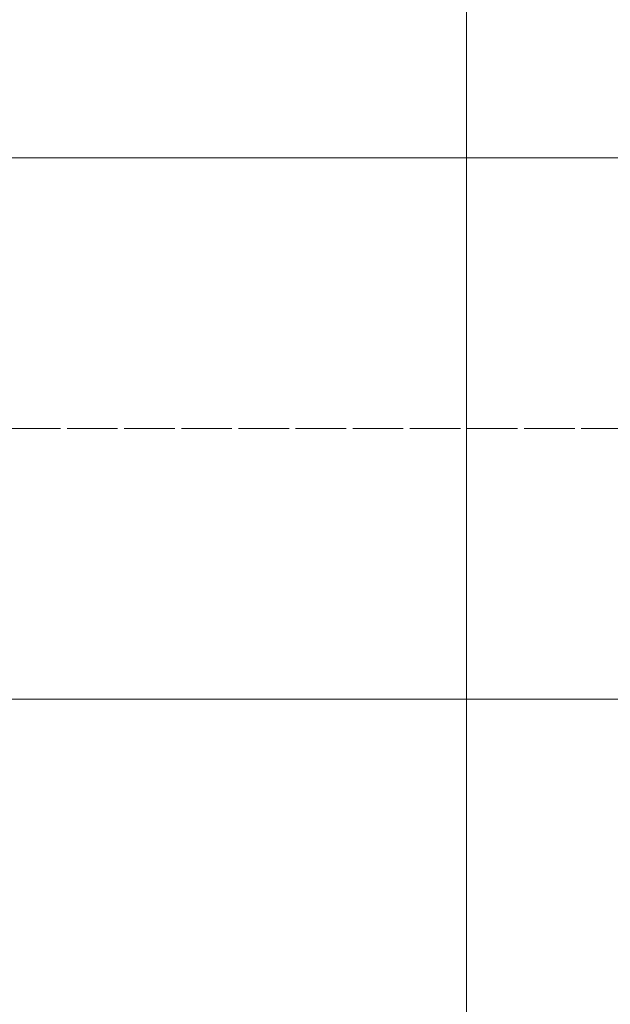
# Model space of a CAD drawing. Header units: metres. Extents: x -54598 to 1827199, y -329446 to -256744.
# Tile 47 of 256: x 15508 to 15799, y -273179 to -272695. Entities that reach past the tile are written whole.
import ezdxf

# ---------------------------------------------------------------- set-up
doc = ezdxf.new("R2010")
doc.units = ezdxf.units.M
doc.linetypes.add('ADSK_Осевая', pattern=[14, 10, -2, 0, -2])
for name, color, linetype, lineweight in [('M-EQPM', 7, 'Continuous', 20), ('P-PIPE', 7, 'Continuous', 20), ('P-PIPE-CNTR', 7, 'ADSK_Осевая', 20)]:
    doc.layers.add(name, color=color, linetype=linetype, lineweight=lineweight)

# ---------------------------------------------------------------- blocks, each defined once
blk = doc.blocks.new('fdsafdsf')
at = {"layer": 'M-EQPM'}
for p, q in [((215906.31, 36893.89), (215906.31, 38251.89)), ((215906.31, 37572.89), (215906.31, 37572.89)), ((215906.31, 37572.89), (215906.31, 37572.89))]:
    blk.add_line(p, q, dxfattribs=at)
at = {"layer": 'P-PIPE', "color": 1}
for p, q in [((216785.58, 37639.39), (214112.58, 37639.39)), ((214112.58, 37506.39), (216785.58, 37506.39))]:
    blk.add_line(p, q, dxfattribs=at)
at = {"layer": 'P-PIPE-CNTR', "color": 1}
blk.add_line((216859.97, 37572.89), (214112.58, 37572.89), dxfattribs=at)
blk.add_line((216859.97, 37572.89), (214112.58, 37572.89), dxfattribs=at)
at = {"layer": 'P-PIPE-CNTR', "color": 5}
blk.add_line((215513.31, 37572.89), (216009.03, 37572.89), dxfattribs=at)
blk.add_line((215513.31, 37572.89), (216009.03, 37572.89), dxfattribs=at)

msp = doc.modelspace()

# ---------------------------------------------------------------- block references
at = {"color": 5, "lineweight": 30, "xscale": 2, "yscale": 2, "zscale": 2}
msp.add_blockref('fdsafdsf', (-416084.8, -348041.46), dxfattribs=at)

doc.saveas('drawing.dxf')
